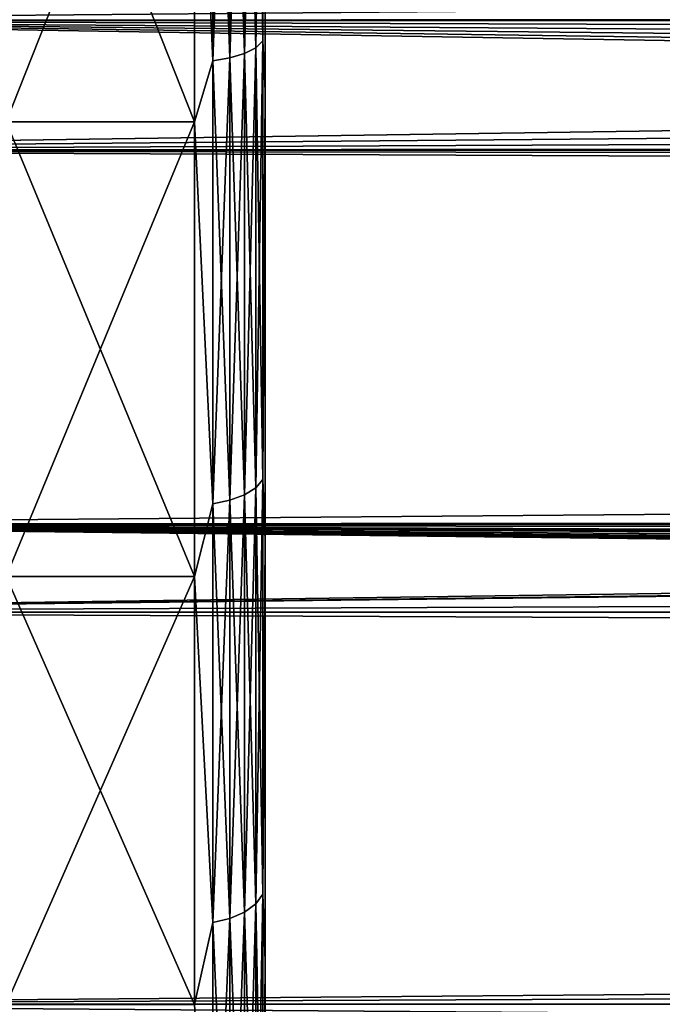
# Model space of a CAD drawing. Header units: metres. Extents: x -150 to 310, y -128 to 84.
# Tile 29 of 256: x -125.04 to -122.31, y -12.17 to -7.99. Entities that reach past the tile are written whole.
import ezdxf

# ---------------------------------------------------------------- set-up
doc = ezdxf.new("R2010")
doc.units = ezdxf.units.M
doc.layers.add('solid_26009703_SW0001', color=7, linetype='CONTINUOUS')
doc.layers.add('solid_26009703_SW0001_01', color=7, linetype='CONTINUOUS')

msp = doc.modelspace()

# ---------------------------------------------------------------- linework, layer by layer
at = {"layer": 'solid_26009703_SW0001'}
for points in [[(127.5, -5.765008, 22.265774), (-127.5, -5.765008, 22.265774), (-127.5, -7.988021, 21.568298)], [(127.5, -7.988021, 21.568298), (127.5, -5.765008, 22.265774), (-127.5, -7.988021, 21.568298)], [(-8.837121, -7.910456, -21.596867), (-127.5, -7.988021, -21.568298), (-127.5, -5.765008, -22.265774)], [(-124.04023, -6.151933, -19.607626), (-124.010223, -6.130252, -19.538527), (-124.010223, -8.07548, -18.818092)], [(-124.04023, -8.104039, 18.884645), (-124.010223, -8.07548, 18.818092), (-124.010223, -6.130252, 19.538527)], [(-124.04023, -6.151933, 19.607626), (-124.04023, -8.104039, 18.884645), (-124.010223, -6.130252, 19.538527)], [(-124.010223, -8.07548, -18.818092), (-124.010223, -6.130252, -19.538527), (-124, -6.29544, -19.403418)], [(-124.010223, -6.130252, 19.538527), (-124.010223, -8.07548, 18.818092), (-124, -6.295411, 19.403427)], [(-124.222656, -6.193781, -19.741007), (-124.150208, -6.18482, -19.712446), (-124.150208, -8.147363, -18.9856)], [(-124.222656, -8.159167, 19.013107), (-124.150208, -8.147363, 18.9856), (-124.150208, -6.18482, 19.712446)], [(-124.222656, -6.193781, 19.741007), (-124.222656, -8.159167, 19.013107), (-124.150208, -6.18482, 19.712446)], [(-124.150208, -6.18482, -19.712446), (-124.087982, -6.170546, -19.66695), (-124.087982, -8.128559, -18.941782)], [(-124.150208, -8.147363, 18.9856), (-124.087982, -8.128559, 18.941782), (-124.087982, -6.170546, 19.66695)], [(-124.150208, -6.18482, 19.712446), (-124.150208, -8.147363, 18.9856), (-124.087982, -6.170546, 19.66695)], [(-124.150208, -8.147363, -18.9856), (-124.150208, -6.18482, -19.712446), (-124.087982, -8.128559, -18.941782)], [(-124.087982, -6.170546, -19.66695), (-124.04023, -6.151933, -19.607626), (-124.04023, -8.104039, -18.884645)], [(-124.087982, -8.128559, 18.941782), (-124.04023, -8.104039, 18.884645), (-124.04023, -6.151933, 19.607626)], [(-124.087982, -6.170546, 19.66695), (-124.087982, -8.128559, 18.941782), (-124.04023, -6.151933, 19.607626)], [(-124.087982, -8.128559, -18.941782), (-124.087982, -6.170546, -19.66695), (-124.04023, -8.104039, -18.884645)], [(-124.04023, -8.104039, -18.884645), (-124.04023, -6.151933, -19.607626), (-124.010223, -8.07548, -18.818092)], [(-124.222656, -6.193781, 19.741007), (-124.300003, -6.396651, 19.686871), (-124.222656, -8.159167, 19.013107)], [(-124.222656, -8.159167, -19.013107), (-124.300003, -6.396651, -19.686871), (-124.222656, -6.193781, -19.741007)], [(-124.222656, -8.159167, -19.013107), (-124.222656, -6.193781, -19.741007), (-124.150208, -8.147363, -18.9856)], [(-124.010223, -8.07548, 18.818092), (-124, -8.287719, 18.64049), (-124, -6.295411, 19.403427)], [(-124.010223, -8.07548, -18.818092), (-124, -6.29544, -19.403418), (-124, -8.28774, -18.64048)], [(-124, -6.295411, 19.403427), (-124, -8.287719, 18.64049), (-124, -6.29544, -19.403418)], [(-124, -8.287719, 18.64049), (-124, -8.28774, -18.64048), (-124, -6.29544, -19.403418)], [(-125.099998, -8.419448, 18.910391), (-124.300003, -8.419448, 18.910391), (-124.300003, -6.396651, 19.686871)], [(-125.099998, -6.396651, 19.686871), (-125.099998, -8.419448, 18.910391), (-124.300003, -6.396651, 19.686871)], [(-125.099998, -6.396651, -19.686871), (-124.300003, -6.396651, -19.686871), (-124.300003, -8.419448, -18.910391)], [(-125.099998, -8.419448, -18.910391), (-125.099998, -6.396651, -19.686871), (-124.300003, -8.419448, -18.910391)], [(-124.222656, -8.159167, 19.013107), (-124.300003, -6.396651, 19.686871), (-124.300003, -8.419448, 18.910391)], [(-124.222656, -8.159167, -19.013107), (-124.300003, -8.419448, -18.910391), (-124.300003, -6.396651, -19.686871)], [(-5.944246, -6.754703, -19.884014), (-128, -6.490467, -19.971094), (-128, -8.539556, -19.185148)], [(97.199997, -8.54147, 19.184454), (-128, -8.539556, 19.185148), (-128, -6.490467, 19.971094)], [(97.199997, -7.525727, 19.605188), (97.199997, -8.54147, 19.184454), (-128, -6.490467, 19.971094)], [(-5.056422, -7.445307, -19.63587), (-5.944246, -6.754703, -19.884014), (-128, -8.539556, -19.185148)], [(-4.102283, -8.009157, -19.412712), (-5.056422, -7.445307, -19.63587), (-128, -8.539556, -19.185148)], [(-8.837121, -7.910456, -21.596867), (-8.347637, -8.389971, -21.415144), (-127.5, -7.988021, -21.568298)], [(-3.101623, -8.448665, -19.225506), (-4.102283, -8.009157, -19.412712), (-128, -8.539556, -19.185148)], [(127.5, -7.988021, 21.568298), (-127.5, -7.988021, 21.568298), (-127.5, -10.129066, 20.649504)], [(127.5, -10.129066, 20.649504), (127.5, -7.988021, 21.568298), (-127.5, -10.129066, 20.649504)], [(-6.151898, -9.995078, -20.714691), (-127.5, -10.129066, -20.649504), (-127.5, -7.988021, -21.568298)], [(-6.737264, -9.639388, -20.882582), (-6.151898, -9.995078, -20.714691), (-127.5, -7.988021, -21.568298)], [(-7.299853, -9.253818, -21.056278), (-6.737264, -9.639388, -20.882582), (-127.5, -7.988021, -21.568298)], [(-7.833471, -8.840085, -21.233297), (-7.299853, -9.253818, -21.056278), (-127.5, -7.988021, -21.568298)], [(-8.347637, -8.389971, -21.415144), (-7.833471, -8.840085, -21.233297), (-127.5, -7.988021, -21.568298)], [(-124.087982, -8.128559, -18.941782), (-124.04023, -8.104039, -18.884645), (-124.04023, -9.972988, -17.967882)], [(-124.087982, -10.003162, 18.022245), (-124.04023, -9.972988, 17.967882), (-124.04023, -8.104039, 18.884645)], [(-124.087982, -8.128559, 18.941782), (-124.087982, -10.003162, 18.022245), (-124.04023, -8.104039, 18.884645)], [(-124.04023, -8.104039, -18.884645), (-124.010223, -8.07548, -18.818092), (-124.010223, -9.937841, -17.90456)], [(-124.04023, -9.972988, 17.967882), (-124.010223, -9.937841, 17.90456), (-124.010223, -8.07548, 18.818092)], [(-124.04023, -8.104039, 18.884645), (-124.04023, -9.972988, 17.967882), (-124.010223, -8.07548, 18.818092)], [(-124.04023, -9.972988, -17.967882), (-124.04023, -8.104039, -18.884645), (-124.010223, -9.937841, -17.90456)], [(-124.010223, -9.937841, -17.90456), (-124.010223, -8.07548, -18.818092), (-124, -8.28774, -18.64048)], [(-124.010223, -8.07548, 18.818092), (-124.010223, -9.937841, 17.90456), (-124, -8.287719, 18.64049)], [(-124.222656, -8.159167, -19.013107), (-124.150208, -8.147363, -18.9856), (-124.150208, -10.026302, -18.063936)], [(-124.222656, -10.040829, 18.090109), (-124.150208, -10.026302, 18.063936), (-124.150208, -8.147363, 18.9856)], [(-124.222656, -8.159167, 19.013107), (-124.222656, -10.040829, 18.090109), (-124.150208, -8.147363, 18.9856)], [(-124.150208, -8.147363, -18.9856), (-124.087982, -8.128559, -18.941782), (-124.087982, -10.003162, -18.022245)], [(-124.150208, -10.026302, 18.063936), (-124.087982, -10.003162, 18.022245), (-124.087982, -8.128559, 18.941782)], [(-124.150208, -8.147363, 18.9856), (-124.150208, -10.026302, 18.063936), (-124.087982, -8.128559, 18.941782)], [(-124.150208, -10.026302, -18.063936), (-124.150208, -8.147363, -18.9856), (-124.087982, -10.003162, -18.022245)], [(-124.087982, -10.003162, -18.022245), (-124.087982, -8.128559, -18.941782), (-124.04023, -9.972988, -17.967882)], [(-124.222656, -8.159167, 19.013107), (-124.300003, -8.419448, 18.910391), (-124.222656, -10.040829, 18.090109)], [(-124.222656, -10.040829, -18.090109), (-124.300003, -8.419448, -18.910391), (-124.222656, -8.159167, -19.013107)], [(-124.222656, -10.040829, -18.090109), (-124.222656, -8.159167, -19.013107), (-124.150208, -10.026302, -18.063936)], [(-124.010223, -9.937841, 17.90456), (-124, -10.194764, 17.669302), (-124, -8.287719, 18.64049)], [(-124.010223, -9.937841, -17.90456), (-124, -8.28774, -18.64048), (-124, -10.194787, -17.669289)], [(-124, -8.287719, 18.64049), (-124, -10.194764, 17.669302), (-124, -8.28774, -18.64048)], [(-124, -10.194764, 17.669302), (-124, -10.194787, -17.669289), (-124, -8.28774, -18.64048)], [(-125.099998, -10.349999, 17.926725), (-124.300003, -10.349999, 17.926725), (-124.300003, -8.419448, 18.910391)], [(-125.099998, -8.419448, 18.910391), (-125.099998, -10.349999, 17.926725), (-124.300003, -8.419448, 18.910391)], [(-125.099998, -8.419448, -18.910391), (-124.300003, -8.419448, -18.910391), (-124.300003, -10.349999, -17.926725)], [(-125.099998, -10.349999, -17.926725), (-125.099998, -8.419448, -18.910391), (-124.300003, -10.349999, -17.926725)], [(-124.222656, -10.040829, 18.090109), (-124.300003, -8.419448, 18.910391), (-124.300003, -10.349999, 17.926725)], [(-124.222656, -10.040829, -18.090109), (-124.300003, -10.349999, -17.926725), (-124.300003, -8.419448, -18.910391)], [(-2.079376, -8.756474, -19.087278), (-3.101623, -8.448665, -19.225506), (-128, -8.539556, -19.185148)], [(-2.079376, -8.756474, -19.087278), (-128, -8.539556, -19.185148), (-128, -10.501361, -18.185108)], [(97.199997, -9.5338, 18.711138), (-128, -10.501361, 18.185108), (-128, -8.539556, 19.185148)], [(97.199997, -8.54147, 19.184454), (97.199997, -9.5338, 18.711138), (-128, -8.539556, 19.185148)], [(-1.041141, -8.939576, -19.002211), (-2.079376, -8.756474, -19.087278), (-128, -10.501361, -18.185108)], [(0.000206, -9.000516, -18.973421), (-1.041141, -8.939576, -19.002211), (-128, -10.501361, -18.185108)], [(97.199997, -10.5, -18.186533), (97.199997, -9.5338, -18.711138), (-128, -10.501361, -18.185108)], [(97.199997, -9.5338, 18.711138), (97.199997, -10.5, 18.186533), (-128, -10.501361, 18.185108)], [(-124.04023, -9.972988, -17.967882), (-124.010223, -9.937841, -17.90456), (-124.010223, -11.698228, -16.807302)], [(-124.04023, -11.739601, 16.866745), (-124.010223, -11.698228, 16.807302), (-124.010223, -9.937841, 17.90456)], [(-124.04023, -9.972988, 17.967882), (-124.04023, -11.739601, 16.866745), (-124.010223, -9.937841, 17.90456)], [(-124.010223, -11.698228, -16.807302), (-124.010223, -9.937841, -17.90456), (-124, -10.194787, -17.669289)], [(-124.010223, -9.937841, 17.90456), (-124.010223, -11.698228, 16.807302), (-124, -10.194764, 17.669302)], [(-124.087982, -10.003162, -18.022245), (-124.04023, -9.972988, -17.967882), (-124.04023, -11.739601, -16.866745)], [(-124.087982, -11.77512, 16.917776), (-124.04023, -11.739601, 16.866745), (-124.04023, -9.972988, 17.967882)], [(-124.087982, -10.003162, 18.022245), (-124.087982, -11.77512, 16.917776), (-124.04023, -9.972988, 17.967882)], [(-124.04023, -11.739601, -16.866745), (-124.04023, -9.972988, -17.967882), (-124.010223, -11.698228, -16.807302)], [(-6.151898, -9.995078, -20.714691), (-5.554036, -10.316104, -20.556702), (-127.5, -10.129066, -20.649504)], [(-124.222656, -10.040829, -18.090109), (-124.150208, -10.026302, -18.063936), (-124.150208, -11.802359, -16.956911)], [(-124.222656, -11.819459, 16.98148), (-124.150208, -11.802359, 16.956911), (-124.150208, -10.026302, 18.063936)], [(-124.222656, -10.040829, 18.090109), (-124.222656, -11.819459, 16.98148), (-124.150208, -10.026302, 18.063936)], [(-124.150208, -10.026302, -18.063936), (-124.087982, -10.003162, -18.022245), (-124.087982, -11.77512, -16.917776)], [(-124.150208, -11.802359, 16.956911), (-124.087982, -11.77512, 16.917776), (-124.087982, -10.003162, 18.022245)], [(-124.150208, -10.026302, 18.063936), (-124.150208, -11.802359, 16.956911), (-124.087982, -10.003162, 18.022245)], [(-124.150208, -11.802359, -16.956911), (-124.150208, -10.026302, -18.063936), (-124.087982, -11.77512, -16.917776)], [(-124.087982, -11.77512, -16.917776), (-124.087982, -10.003162, -18.022245), (-124.04023, -11.739601, -16.866745)], [(-124.222656, -10.040829, 18.090109), (-124.300003, -10.349999, 17.926725), (-124.222656, -11.819459, 16.98148)], [(-124.222656, -11.819459, -16.98148), (-124.300003, -10.349999, -17.926725), (-124.222656, -10.040829, -18.090109)], [(-124.222656, -11.819459, -16.98148), (-124.222656, -10.040829, -18.090109), (-124.150208, -11.802359, -16.956911)], [(127.5, -10.129066, 20.649504), (-127.5, -10.129066, 20.649504), (-127.5, -12.166172, 19.518818)], [(127.5, -12.166172, 19.518818), (127.5, -10.129066, 20.649504), (-127.5, -12.166172, 19.518818)], [(-0.603304, -11.607704, -19.856012), (-127.5, -12.166172, -19.518818), (-127.5, -10.129066, -20.649504)], [(-1.851738, -11.48528, -19.927076), (-0.603304, -11.607704, -19.856012), (-127.5, -10.129066, -20.649504)], [(-2.474188, -11.375181, -19.990129), (-1.851738, -11.48528, -19.927076), (-127.5, -10.129066, -20.649504)], [(-3.09708, -11.231566, -20.071171), (-2.474188, -11.375181, -19.990129), (-127.5, -10.129066, -20.649504)], [(-3.721574, -11.054519, -20.169224), (-3.09708, -11.231566, -20.071171), (-127.5, -10.129066, -20.649504)], [(-4.342111, -10.843563, -20.283421), (-3.721574, -11.054519, -20.169224), (-127.5, -10.129066, -20.649504)], [(-4.657477, -10.721845, -20.348022), (-4.342111, -10.843563, -20.283421), (-127.5, -10.129066, -20.649504)], [(-4.953039, -10.598145, -20.412724), (-4.657477, -10.721845, -20.348022), (-127.5, -10.129066, -20.649504)], [(-5.554036, -10.316104, -20.556702), (-4.953039, -10.598145, -20.412724), (-127.5, -10.129066, -20.649504)], [(-124.010223, -11.698228, 16.807302), (-124, -11.98304, 16.509237), (-124, -10.194764, 17.669302)], [(-124.010223, -11.698228, -16.807302), (-124, -10.194787, -17.669289), (-124, -11.983064, -16.50922)], [(-124, -10.194764, 17.669302), (-124, -11.98304, 16.509237), (-124, -10.194787, -17.669289)], [(-124, -11.98304, 16.509237), (-124, -11.983064, -16.50922), (-124, -10.194787, -17.669289)], [(-125.099998, -12.167154, 16.746653), (-124.300003, -12.167154, 16.746653), (-124.300003, -10.349999, 17.926725)], [(-125.099998, -10.349999, 17.926725), (-125.099998, -12.167154, 16.746653), (-124.300003, -10.349999, 17.926725)], [(-125.099998, -10.349999, -17.926725), (-124.300003, -10.349999, -17.926725), (-124.300003, -12.167154, -16.746653)], [(-125.099998, -12.167154, -16.746653), (-125.099998, -10.349999, -17.926725), (-124.300003, -12.167154, -16.746653)], [(-124.222656, -11.819459, 16.98148), (-124.300003, -10.349999, 17.926725), (-124.300003, -12.167154, 16.746653)], [(-124.222656, -11.819459, -16.98148), (-124.300003, -12.167154, -16.746653), (-124.300003, -10.349999, -17.926725)], [(97.199997, -10.5, -18.186533), (-128, -10.501361, -18.185108), (-128, -12.341079, -16.990728)], [(97.199997, -11.43742, -17.612082), (97.199997, -10.5, -18.186533), (-128, -12.341079, -16.990728)], [(97.199997, -10.5, 18.186533), (97.199997, -11.43742, 17.612082), (-128, -10.501361, 18.185108)], [(97.199997, -11.43742, 17.612082), (-128, -12.341079, 16.990728), (-128, -10.501361, 18.185108)], [(97.199997, -12.343491, -16.989357), (97.199997, -11.43742, -17.612082), (-128, -12.341079, -16.990728)], [(97.199997, -11.43742, 17.612082), (97.199997, -12.343491, 16.989357), (-128, -12.341079, 16.990728)], [(-0.603304, -11.607704, -19.856012), (127.5, -12.166172, -19.518818), (-127.5, -12.166172, -19.518818)], [(-124.04023, -11.739601, -16.866745), (-124.010223, -11.698228, -16.807302), (-124.010223, -13.338575, -15.53758)], [(-124.04023, -13.385749, 15.592531), (-124.010223, -13.338575, 15.53758), (-124.010223, -11.698228, 16.807302)], [(-124.04023, -11.739601, 16.866745), (-124.04023, -13.385749, 15.592531), (-124.010223, -11.698228, 16.807302)], [(-124.010223, -13.338575, -15.53758), (-124.010223, -11.698228, -16.807302), (-124, -11.983064, -16.50922)], [(-124.010223, -11.698228, 16.807302), (-124.010223, -13.338575, 15.53758), (-124, -11.98304, 16.509237)], [(-124.087982, -11.77512, -16.917776), (-124.04023, -11.739601, -16.866745), (-124.04023, -13.385749, -15.592531)], [(-124.087982, -13.426248, 15.639707), (-124.04023, -13.385749, 15.592531), (-124.04023, -11.739601, 16.866745)], [(-124.087982, -11.77512, 16.917776), (-124.087982, -13.426248, 15.639707), (-124.04023, -11.739601, 16.866745)], [(-124.04023, -13.385749, -15.592531), (-124.04023, -11.739601, -16.866745), (-124.010223, -13.338575, -15.53758)], [(-124.150208, -11.802359, -16.956911), (-124.087982, -11.77512, -16.917776), (-124.087982, -13.426248, -15.639707)], [(-124.150208, -13.457307, 15.675886), (-124.087982, -13.426248, 15.639707), (-124.087982, -11.77512, 16.917776)], [(-124.150208, -11.802359, 16.956911), (-124.150208, -13.457307, 15.675886), (-124.087982, -11.77512, 16.917776)], [(-124.087982, -13.426248, -15.639707), (-124.087982, -11.77512, -16.917776), (-124.04023, -13.385749, -15.592531)], [(-124.222656, -11.819459, 16.98148), (-124.300003, -12.167154, 16.746653), (-124.222656, -13.476805, 15.698599)], [(-124.222656, -13.476805, -15.698599), (-124.300003, -12.167154, -16.746653), (-124.222656, -11.819459, -16.98148)], [(-124.222656, -11.819459, -16.98148), (-124.150208, -11.802359, -16.956911), (-124.150208, -13.457307, -15.675886)], [(-124.222656, -13.476805, 15.698599), (-124.150208, -13.457307, 15.675886), (-124.150208, -11.802359, 16.956911)], [(-124.222656, -11.819459, 16.98148), (-124.222656, -13.476805, 15.698599), (-124.150208, -11.802359, 16.956911)], [(-124.222656, -13.476805, -15.698599), (-124.222656, -11.819459, -16.98148), (-124.150208, -13.457307, -15.675886)], [(-124.150208, -13.457307, -15.675886), (-124.150208, -11.802359, -16.956911), (-124.087982, -13.426248, -15.639707)], [(-124.010223, -13.338575, 15.53758), (-124, -13.64712, 15.162404), (-124, -11.98304, 16.509237)], [(-124.010223, -13.338575, -15.53758), (-124, -11.983064, -16.50922), (-124, -13.647141, -15.162386)], [(-124, -11.98304, 16.509237), (-124, -13.64712, 15.162404), (-124, -11.983064, -16.50922)], [(-124, -13.64712, 15.162404), (-124, -13.647141, -15.162386), (-124, -11.983064, -16.50922)], [(127.5, -12.166172, 19.518818), (-127.5, -12.166172, 19.518818), (-127.5, -14.078438, 18.187841)], [(127.5, -14.078438, 18.187841), (127.5, -12.166172, 19.518818), (-127.5, -14.078438, 18.187841)]]:
    msp.add_3dface(points, dxfattribs=at)
at = {"layer": 'solid_26009703_SW0001_01'}
for points in [[(0.000206, -9.000516, -18.973421), (-128, -10.501361, -18.185108), (97.199997, -9.5338, -18.711138)], [(-127.5, -12.166172, -19.518818), (127.5, -12.166172, -19.518818), (127.5, -14.078438, -18.187841)], [(-127.5, -14.078438, -18.187841), (-127.5, -12.166172, -19.518818), (127.5, -14.078438, -18.187841)]]:
    msp.add_3dface(points, dxfattribs=at)

doc.saveas('drawing.dxf')
